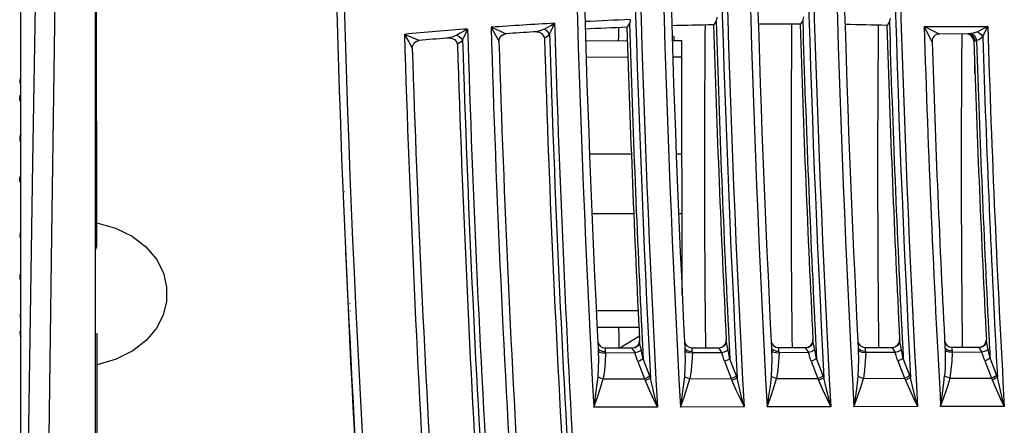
# Model space of a CAD drawing. Extents: x 0 to 420, y 0 to 297.
# Tile 32 of 34: x 264 to 287, y 150 to 159. Entities that reach past the tile are written whole.
import ezdxf

# ---------------------------------------------------------------- set-up
doc = ezdxf.new("R2010")
doc.units = 0
doc.header["$LTSCALE"] = 23.1
doc.layers.get('0').update_dxf_attribs({"linetype": 'CONTINUOUS'})

msp = doc.modelspace()

# ---------------------------------------------------------------- linework, layer by layer
at = {"color": 7, "linetype": 'CONTINUOUS'}
for p, q in [((265.427, 135.71), (265.427, 169.732)), ((265.461, 153.898), (265.43, 169.36)), ((263.677, 135.968), (263.677, 165.172)), ((272.671, 158.833), (272.772, 158.657)), ((273.015, 158.689), (272.671, 158.833)), ((274.702, 159), (274.788, 158.845)), ((274.702, 159), (274.919, 158.905)), ((274.919, 158.905), (275.05, 158.849)), ((278.945, 158.809), (278.996, 158.778)), ((284.853, 159.016), (286.343, 159.019)), ((285.039, 158.661), (284.853, 159.016)), ((285.214, 158.842), (284.853, 159.016)), ((285.886, 158.843), (285.214, 158.842)), ((272.772, 158.657), (272.856, 158.509)), ((276.918, 158.685), (277.899, 158.687)), ((278.949, 158.69), (279.171, 158.69)), ((278.996, 158.69), (278.996, 158.778)), ((279.183, 152.727), (279.171, 158.69)), ((286.028, 158.737), (286.042, 158.674)), ((286.08, 158.687), (286.081, 158.676)), ((286.227, 158.775), (286.184, 158.738)), ((277.912, 158.295), (276.93, 158.293)), ((279.172, 158.298), (278.962, 158.298)), ((286.032, 158.32), (286.033, 157.916)), ((286.046, 157.916), (286.033, 157.916)), ((263.655, 157.718), (263.656, 157.729)), ((263.656, 157.725), (263.655, 157.718)), ((263.655, 157.717), (263.655, 157.718)), ((263.655, 157.717), (263.656, 157.711)), ((263.656, 157.711), (263.657, 157.702)), ((263.657, 157.746), (263.657, 157.741)), ((263.659, 157.757), (263.658, 157.752)), ((263.677, 157.818), (263.673, 157.811)), ((263.677, 157.418), (263.664, 157.406)), ((263.653, 157.278), (263.677, 157.251)), ((263.662, 157.4), (263.664, 157.406)), ((263.677, 157.405), (263.666, 157.396)), ((263.654, 156.396), (263.654, 156.375)), ((263.66, 156.372), (263.654, 156.375)), ((263.656, 156.348), (263.656, 156.347)), ((263.656, 156.347), (263.677, 156.324)), ((263.66, 156.425), (263.658, 156.405)), ((263.658, 156.405), (263.658, 156.394)), ((263.658, 156.394), (263.659, 156.4)), ((263.658, 156.394), (263.658, 156.382)), ((263.658, 156.394), (263.658, 156.394)), ((263.659, 156.394), (263.659, 156.4)), ((263.662, 156.443), (263.66, 156.425)), ((263.667, 156.461), (263.662, 156.443)), ((263.677, 156.486), (263.664, 156.473)), ((263.954, 155.823), (263.847, 148.735)), ((277.992, 156.021), (277.01, 156.019)), ((279.176, 156.023), (279.042, 156.023)), ((263.66, 155.37), (263.677, 155.353)), ((263.677, 155.51), (263.663, 155.496)), ((263.677, 155.448), (263.67, 155.447)), ((271.266, 155.139), (271.261, 155.139)), ((278.048, 154.621), (277.066, 154.619)), ((279.179, 154.623), (279.098, 154.623)), ((263.677, 154.192), (263.663, 154.178)), ((263.663, 154.13), (263.658, 154.129)), ((263.658, 154.129), (263.659, 154.106)), ((263.659, 154.106), (263.66, 154.085)), ((263.663, 154.123), (263.663, 154.118)), ((263.663, 154.121), (263.663, 154.11)), ((263.663, 154.121), (263.663, 154.121)), ((263.663, 154.121), (263.663, 154.118)), ((263.663, 154.11), (263.665, 154.09)), ((263.666, 154.052), (263.677, 154.041)), ((263.677, 153.217), (263.663, 153.201)), ((263.67, 153.074), (263.677, 153.068)), ((263.677, 153.102), (263.674, 153.103)), ((271.395, 152.514), (271.384, 152.514)), ((271.404, 152.339), (271.392, 152.339)), ((278.151, 152.346), (277.169, 152.344)), ((263.674, 152.271), (263.662, 152.26)), ((263.677, 152.285), (263.663, 152.269)), ((263.664, 152.225), (263.666, 152.203)), ((263.666, 152.23), (263.667, 152.221)), ((263.666, 152.23), (263.666, 152.23)), ((263.667, 152.222), (263.667, 152.221)), ((263.671, 152.18), (263.674, 152.167)), ((263.677, 152.165), (263.672, 152.185)), ((263.674, 152.167), (263.677, 152.156)), ((263.675, 152.142), (263.677, 152.139)), ((263.677, 151.881), (263.663, 151.865)), ((278.169, 151.954), (277.188, 151.952)), ((263.663, 151.863), (263.663, 151.865)), ((263.677, 151.738), (263.677, 151.737)), ((265.465, 151.81), (265.427, 151.796)), ((265.497, 135.772), (265.465, 151.81)), ((277.719, 151.477), (278.178, 151.762)), ((278.184, 151.638), (278.183, 151.661)), ((278.244, 151.664), (278.245, 151.641)), ((280.216, 151.642), (280.215, 151.665)), ((280.277, 151.668), (280.278, 151.645)), ((282.248, 151.646), (282.247, 151.67)), ((282.309, 151.673), (282.31, 151.649)), ((284.281, 151.65), (284.28, 151.674)), ((284.341, 151.677), (284.342, 151.653)), ((286.314, 151.654), (286.313, 151.678)), ((286.375, 151.681), (286.376, 151.657)), ((277.378, 151.476), (278.008, 151.478)), ((277.381, 151.436), (277.378, 151.476)), ((277.386, 151.391), (277.381, 151.436)), ((278.076, 151.481), (278.009, 151.466)), ((278.227, 151.421), (278.207, 151.504)), ((279.299, 151.417), (279.357, 151.399)), ((279.41, 151.48), (280.041, 151.482)), ((279.414, 151.44), (279.41, 151.48)), ((279.419, 151.395), (279.414, 151.44)), ((280.109, 151.485), (280.042, 151.47)), ((280.26, 151.425), (280.24, 151.508)), ((281.331, 151.421), (281.389, 151.403)), ((281.442, 151.485), (282.073, 151.486)), ((281.446, 151.444), (281.442, 151.485)), ((281.451, 151.399), (281.446, 151.444)), ((282.141, 151.489), (282.074, 151.474)), ((282.111, 151.414), (282.144, 151.366)), ((282.292, 151.429), (282.272, 151.512)), ((283.364, 151.425), (283.421, 151.407)), ((283.475, 151.489), (284.105, 151.49)), ((283.478, 151.449), (283.475, 151.489)), ((283.483, 151.403), (283.478, 151.449)), ((284.173, 151.493), (284.106, 151.478)), ((284.143, 151.418), (284.177, 151.37)), ((284.324, 151.433), (284.304, 151.516)), ((285.342, 151.487), (285.342, 151.476)), ((285.358, 151.455), (285.342, 151.487)), ((285.342, 151.476), (285.344, 151.442)), ((285.344, 151.442), (285.345, 151.419)), ((285.508, 151.493), (286.139, 151.494)), ((285.512, 151.453), (285.508, 151.493)), ((285.517, 151.407), (285.512, 151.453)), ((286.207, 151.497), (286.14, 151.482)), ((286.177, 151.422), (286.21, 151.374)), ((286.358, 151.437), (286.338, 151.52)), ((277.266, 151.413), (277.322, 151.395)), ((277.322, 151.395), (277.386, 151.391)), ((278.079, 151.358), (277.388, 151.357)), ((278.046, 151.405), (278.079, 151.358)), ((278.423, 150.813), (278.267, 151.219)), ((279.357, 151.399), (279.419, 151.395)), ((280.112, 151.362), (279.421, 151.361)), ((280.079, 151.41), (280.112, 151.362)), ((280.456, 150.817), (280.299, 151.223)), ((281.389, 151.403), (281.451, 151.399)), ((282.144, 151.366), (281.453, 151.365)), ((282.488, 150.822), (282.331, 151.228)), ((283.421, 151.407), (283.483, 151.403)), ((284.177, 151.37), (283.485, 151.369)), ((284.521, 150.826), (284.364, 151.232)), ((285.517, 151.407), (285.452, 151.412)), ((286.21, 151.374), (285.518, 151.373)), ((286.555, 150.83), (286.398, 151.236)), ((278.143, 151.158), (278.3, 150.751)), ((280.176, 151.162), (280.333, 150.756)), ((282.208, 151.166), (282.365, 150.76)), ((284.24, 151.17), (284.397, 150.764)), ((286.274, 151.174), (286.432, 150.768)), ((277.331, 150.75), (278.3, 150.751)), ((279.364, 150.754), (280.333, 150.756)), ((281.396, 150.758), (282.365, 150.76)), ((283.429, 150.762), (284.397, 150.764)), ((285.463, 150.766), (286.432, 150.768)), ((278.6, 150.088), (277.108, 150.085)), ((280.633, 150.092), (279.141, 150.089)), ((282.665, 150.096), (281.173, 150.093)), ((284.698, 150.1), (283.206, 150.097)), ((286.733, 150.104), (285.241, 150.101))]:
    msp.add_line(p, q, dxfattribs=at)
for points in [[(264.188, 169.502), (264.067, 162.745), (263.954, 155.823)], [(264.307, 146.422), (264.408, 154.12), (264.515, 161.817), (264.629, 169.515)], [(275.943, 158.957), (276.018, 158.998), (276.1, 159.045), (276.189, 159.095)], [(276.073, 158.837), (276.108, 158.915), (276.148, 159.001), (276.189, 159.095)], [(277.947, 159.086), (277.916, 159.038), (277.895, 159.009), (277.888, 159)], [(277.947, 159.086), (277.961, 159.115), (277.968, 159.146), (277.97, 159.178)], [(279.976, 159.142), (279.946, 159.095), (279.925, 159.067), (279.917, 159.057)], [(279.976, 159.142), (279.99, 159.172), (279.998, 159.203), (280, 159.234)], [(282.007, 159.155), (281.976, 159.109), (281.955, 159.081), (281.948, 159.072)], [(282.007, 159.155), (282.02, 159.185), (282.028, 159.216), (282.03, 159.247)], [(284.039, 159.126), (284.008, 159.081), (283.987, 159.053), (283.979, 159.044)], [(284.039, 159.126), (284.052, 159.156), (284.06, 159.186), (284.062, 159.217)], [(273.9, 158.815), (273.828, 158.781), (273.747, 158.758), (273.652, 158.743)], [(274.15, 158.959), (274.06, 158.907), (273.977, 158.858), (273.9, 158.815)], [(273.9, 158.815), (273.952, 158.786), (273.999, 158.743), (274.034, 158.696)], [(274.034, 158.696), (274.069, 158.776), (274.108, 158.864), (274.15, 158.959)], [(274.788, 158.845), (274.868, 158.703), (274.881, 158.678), (274.887, 158.669)], [(274.887, 158.669), (274.898, 158.735), (274.932, 158.792), (274.985, 158.831), (275.05, 158.849)], [(275.943, 158.957), (275.871, 158.925), (275.789, 158.903), (275.695, 158.89)], [(275.952, 158.75), (275.939, 158.803), (275.9, 158.847), (275.843, 158.875), (275.774, 158.889), (275.695, 158.89)], [(276.073, 158.837), (276.039, 158.884), (275.993, 158.927), (275.943, 158.957)], [(275.952, 158.75), (275.998, 158.774), (276.038, 158.803), (276.073, 158.837)], [(285.956, 158.851), (285.929, 158.847), (285.906, 158.844), (285.886, 158.843)], [(285.886, 158.843), (285.942, 158.83), (285.992, 158.792), (286.028, 158.737)], [(286.103, 158.895), (286.058, 158.876), (286.009, 158.861), (285.956, 158.851)], [(285.956, 158.851), (286.011, 158.82), (286.056, 158.759), (286.08, 158.687)], [(286.343, 159.019), (286.256, 158.975), (286.176, 158.932), (286.103, 158.895)], [(286.103, 158.895), (286.151, 158.864), (286.195, 158.823), (286.227, 158.775)], [(286.227, 158.775), (286.262, 158.849), (286.301, 158.931), (286.343, 159.019)], [(272.856, 158.509), (272.867, 158.574), (272.9, 158.631), (272.952, 158.671), (273.015, 158.689)], [(273.913, 158.606), (273.899, 158.66), (273.86, 158.704), (273.801, 158.731), (273.732, 158.744), (273.652, 158.743)], [(274.034, 158.696), (273.998, 158.66), (273.958, 158.631), (273.913, 158.606)], [(286.019, 158.674), (286.022, 158.674), (286.029, 158.674), (286.042, 158.674)], [(286.08, 158.687), (286.065, 158.679), (286.052, 158.675), (286.042, 158.674)], [(286.184, 158.738), (286.135, 158.708), (286.08, 158.687)], [(263.66, 157.769), (263.658, 157.756), (263.657, 157.744), (263.656, 157.734), (263.656, 157.725)], [(263.66, 157.761), (263.659, 157.75), (263.658, 157.741), (263.657, 157.733), (263.656, 157.73), (263.656, 157.729)], [(263.657, 157.737), (263.656, 157.734), (263.656, 157.731), (263.656, 157.729)], [(263.657, 157.702), (263.659, 157.692), (263.662, 157.682), (263.666, 157.672), (263.671, 157.662), (263.677, 157.654)], [(263.673, 157.811), (263.668, 157.8), (263.664, 157.789), (263.661, 157.778), (263.66, 157.769)], [(263.661, 157.771), (263.66, 157.767), (263.66, 157.761)], [(263.661, 157.771), (263.661, 157.771), (263.66, 157.771), (263.66, 157.769), (263.66, 157.766)], [(263.677, 157.816), (263.666, 157.795), (263.661, 157.771)], [(263.652, 157.288), (263.652, 157.303), (263.653, 157.323), (263.655, 157.345), (263.658, 157.367), (263.66, 157.386), (263.662, 157.4)], [(263.653, 157.278), (263.652, 157.28), (263.652, 157.288)], [(263.666, 157.396), (263.665, 157.382), (263.664, 157.364), (263.663, 157.343), (263.66, 157.32), (263.658, 157.301), (263.655, 157.286), (263.653, 157.279), (263.653, 157.278)], [(263.664, 157.406), (263.665, 157.404), (263.666, 157.396)], [(263.657, 156.439), (263.655, 156.418), (263.654, 156.396)], [(263.654, 156.375), (263.654, 156.358), (263.656, 156.348)], [(263.664, 156.473), (263.662, 156.469), (263.659, 156.457), (263.657, 156.439)], [(263.658, 156.382), (263.66, 156.368), (263.663, 156.355), (263.668, 156.342), (263.676, 156.328), (263.677, 156.326)], [(263.663, 156.423), (263.663, 156.427), (263.663, 156.43), (263.663, 156.432), (263.662, 156.432), (263.662, 156.431), (263.661, 156.43), (263.661, 156.427), (263.66, 156.423), (263.66, 156.418), (263.659, 156.414), (263.659, 156.409), (263.659, 156.404), (263.659, 156.4)], [(263.663, 156.423), (263.663, 156.415), (263.663, 156.407), (263.661, 156.398), (263.661, 156.393), (263.66, 156.392), (263.659, 156.394)], [(263.677, 156.445), (263.669, 156.437), (263.663, 156.423)], [(263.677, 156.481), (263.676, 156.479), (263.667, 156.461)], [(263.655, 155.419), (263.656, 155.441), (263.657, 155.462), (263.659, 155.48), (263.661, 155.492), (263.663, 155.496)], [(263.66, 155.37), (263.659, 155.372), (263.657, 155.382), (263.656, 155.398), (263.655, 155.419)], [(263.67, 155.447), (263.669, 155.426), (263.668, 155.406), (263.666, 155.388), (263.664, 155.375), (263.662, 155.37), (263.66, 155.37)], [(263.663, 155.496), (263.664, 155.496), (263.666, 155.493), (263.668, 155.482), (263.669, 155.466), (263.67, 155.447)], [(263.677, 154.187), (263.67, 154.173), (263.666, 154.157), (263.663, 154.142)], [(265.46, 154.412), (265.895, 154.286), (266.287, 154.096), (266.612, 153.849), (266.856, 153.56), (267.019, 153.238), (267.097, 152.904), (267.094, 152.567), (267.015, 152.247), (266.859, 151.94), (266.624, 151.658), (266.303, 151.409), (265.91, 151.214), (265.466, 151.083)], [(263.66, 154.166), (263.659, 154.149), (263.658, 154.129)], [(263.663, 154.178), (263.662, 154.175), (263.66, 154.166)], [(263.66, 154.085), (263.662, 154.068), (263.664, 154.056), (263.666, 154.052)], [(263.663, 154.142), (263.663, 154.127), (263.663, 154.121)], [(263.668, 154.109), (263.668, 154.114), (263.668, 154.119), (263.667, 154.123), (263.667, 154.127), (263.666, 154.13), (263.666, 154.133), (263.665, 154.134), (263.665, 154.134), (263.664, 154.132), (263.664, 154.13), (263.663, 154.127), (263.663, 154.123)], [(263.668, 154.109), (263.668, 154.101), (263.667, 154.096), (263.666, 154.094), (263.665, 154.096), (263.664, 154.102), (263.664, 154.109), (263.663, 154.118)], [(263.665, 154.09), (263.668, 154.071), (263.676, 154.051), (263.677, 154.049)], [(263.677, 154.103), (263.674, 154.104), (263.668, 154.11)], [(265.427, 153.779), (265.429, 153.782), (265.442, 153.804), (265.452, 153.831), (265.458, 153.863), (265.461, 153.898)], [(263.66, 153.172), (263.66, 153.188), (263.662, 153.198), (263.663, 153.201)], [(263.67, 153.074), (263.669, 153.078), (263.666, 153.09), (263.664, 153.108), (263.662, 153.129), (263.661, 153.151), (263.66, 153.172)], [(263.663, 153.201), (263.664, 153.201), (263.666, 153.196), (263.669, 153.183), (263.671, 153.164), (263.673, 153.143), (263.674, 153.122), (263.674, 153.103)], [(263.674, 153.103), (263.674, 153.088), (263.673, 153.077), (263.671, 153.074), (263.67, 153.074)], [(263.663, 152.269), (263.662, 152.268), (263.662, 152.26)], [(263.662, 152.26), (263.662, 152.244), (263.664, 152.225)], [(263.677, 152.279), (263.672, 152.266), (263.667, 152.247), (263.666, 152.232), (263.666, 152.23)], [(263.666, 152.23), (263.666, 152.224), (263.667, 152.209), (263.669, 152.193), (263.671, 152.18)], [(263.666, 152.203), (263.668, 152.18), (263.671, 152.161), (263.673, 152.148), (263.675, 152.142)], [(263.672, 152.185), (263.672, 152.187), (263.672, 152.192), (263.671, 152.196), (263.671, 152.201), (263.67, 152.206), (263.67, 152.211), (263.669, 152.216), (263.668, 152.219), (263.668, 152.222), (263.668, 152.223), (263.667, 152.223), (263.667, 152.222)], [(263.67, 152.189), (263.669, 152.196), (263.668, 152.206), (263.667, 152.213), (263.667, 152.221)], [(263.672, 152.185), (263.672, 152.182), (263.671, 152.183), (263.67, 152.189)], [(263.663, 151.865), (263.663, 151.864), (263.664, 151.857), (263.666, 151.844), (263.669, 151.824), (263.671, 151.802), (263.674, 151.779), (263.676, 151.76), (263.677, 151.746), (263.677, 151.738)], [(263.677, 151.737), (263.677, 151.737), (263.676, 151.743), (263.674, 151.755), (263.671, 151.774), (263.669, 151.796), (263.666, 151.819), (263.664, 151.839), (263.663, 151.855), (263.663, 151.863)], [(282.248, 151.646), (282.236, 151.583), (282.198, 151.528), (282.141, 151.489)], [(282.272, 151.512), (282.257, 151.582), (282.248, 151.646)], [(284.281, 151.65), (284.268, 151.587), (284.23, 151.532), (284.173, 151.493)], [(284.304, 151.516), (284.289, 151.586), (284.281, 151.65)], [(286.314, 151.654), (286.302, 151.591), (286.264, 151.536), (286.207, 151.497)], [(286.338, 151.52), (286.323, 151.59), (286.314, 151.654)], [(277.211, 151.471), (277.212, 151.449), (277.213, 151.426), (277.214, 151.403)], [(277.211, 151.471), (277.227, 151.439), (277.266, 151.413)], [(278.008, 151.478), (278.008, 151.476), (278.009, 151.472), (278.009, 151.466)], [(278.009, 151.466), (278.021, 151.442), (278.046, 151.405)], [(278.184, 151.638), (278.171, 151.575), (278.133, 151.52), (278.076, 151.481)], [(278.227, 151.421), (278.189, 151.397), (278.137, 151.375), (278.079, 151.358)], [(278.207, 151.504), (278.192, 151.574), (278.184, 151.638)], [(278.267, 151.219), (278.252, 151.285), (278.239, 151.352), (278.227, 151.421)], [(279.244, 151.475), (279.245, 151.453), (279.246, 151.43), (279.247, 151.407)], [(279.244, 151.475), (279.259, 151.444), (279.299, 151.417)], [(280.041, 151.482), (280.041, 151.48), (280.041, 151.476), (280.042, 151.47)], [(280.042, 151.47), (280.054, 151.446), (280.079, 151.41)], [(280.216, 151.642), (280.204, 151.579), (280.166, 151.524), (280.109, 151.485)], [(280.26, 151.425), (280.221, 151.401), (280.169, 151.379), (280.112, 151.362)], [(280.24, 151.508), (280.225, 151.578), (280.216, 151.642)], [(280.299, 151.223), (280.285, 151.289), (280.272, 151.357), (280.26, 151.425)], [(281.276, 151.479), (281.277, 151.457), (281.278, 151.434), (281.279, 151.411)], [(281.276, 151.479), (281.291, 151.448), (281.331, 151.421)], [(282.073, 151.486), (282.073, 151.484), (282.073, 151.48), (282.074, 151.474)], [(282.074, 151.474), (282.086, 151.45), (282.111, 151.414)], [(282.292, 151.429), (282.254, 151.405), (282.202, 151.383), (282.144, 151.366)], [(282.331, 151.228), (282.317, 151.294), (282.304, 151.361), (282.292, 151.429)], [(283.311, 151.415), (283.315, 151.207), (283.31, 151.005), (283.299, 150.81)], [(283.308, 151.483), (283.309, 151.461), (283.31, 151.438), (283.311, 151.415)], [(283.308, 151.483), (283.323, 151.452), (283.364, 151.425)], [(283.311, 151.415), (283.343, 151.391), (283.408, 151.374), (283.485, 151.369)], [(284.105, 151.49), (284.105, 151.489), (284.106, 151.485), (284.106, 151.478)], [(284.106, 151.478), (284.118, 151.454), (284.143, 151.418)], [(284.324, 151.433), (284.286, 151.409), (284.234, 151.387), (284.177, 151.37)], [(284.364, 151.232), (284.349, 151.298), (284.336, 151.365), (284.324, 151.433)], [(285.345, 151.419), (285.348, 151.211), (285.344, 151.009), (285.333, 150.814)], [(285.518, 151.373), (285.439, 151.379), (285.375, 151.396), (285.345, 151.419)], [(285.452, 151.412), (285.397, 151.429), (285.358, 151.455)], [(286.139, 151.494), (286.139, 151.493), (286.139, 151.489), (286.14, 151.482)], [(286.14, 151.482), (286.152, 151.458), (286.177, 151.422)], [(286.358, 151.437), (286.32, 151.414), (286.268, 151.392), (286.21, 151.374)], [(286.398, 151.236), (286.383, 151.302), (286.37, 151.369), (286.358, 151.437)], [(277.214, 151.403), (277.217, 151.195), (277.213, 150.993), (277.201, 150.798)], [(277.214, 151.403), (277.246, 151.379), (277.31, 151.362), (277.388, 151.357)], [(277.388, 151.357), (277.376, 151.145), (277.358, 150.943), (277.331, 150.75)], [(277.388, 151.357), (277.387, 151.369), (277.387, 151.38), (277.386, 151.391)], [(278.143, 151.158), (278.12, 151.222), (278.099, 151.289), (278.079, 151.358)], [(278.267, 151.219), (278.231, 151.197), (278.189, 151.176), (278.143, 151.158)], [(279.247, 151.407), (279.25, 151.199), (279.246, 150.997), (279.234, 150.802)], [(279.247, 151.407), (279.278, 151.383), (279.343, 151.366), (279.421, 151.361)], [(279.421, 151.361), (279.409, 151.149), (279.391, 150.947), (279.364, 150.754)], [(279.421, 151.361), (279.42, 151.373), (279.42, 151.384), (279.419, 151.395)], [(280.176, 151.162), (280.152, 151.226), (280.131, 151.293), (280.112, 151.362)], [(280.299, 151.223), (280.264, 151.201), (280.222, 151.18), (280.176, 151.162)], [(281.279, 151.411), (281.282, 151.203), (281.278, 151.001), (281.266, 150.806)], [(281.279, 151.411), (281.31, 151.387), (281.375, 151.37), (281.453, 151.365)], [(281.453, 151.365), (281.441, 151.153), (281.423, 150.951), (281.396, 150.758)], [(281.453, 151.365), (281.452, 151.377), (281.452, 151.388), (281.451, 151.399)], [(282.208, 151.166), (282.185, 151.231), (282.163, 151.297), (282.144, 151.366)], [(282.331, 151.228), (282.296, 151.205), (282.254, 151.184), (282.208, 151.166)], [(283.485, 151.369), (283.474, 151.157), (283.456, 150.955), (283.429, 150.762)], [(283.485, 151.369), (283.485, 151.381), (283.484, 151.392), (283.483, 151.403)], [(284.24, 151.17), (284.217, 151.235), (284.196, 151.301), (284.177, 151.37)], [(284.364, 151.232), (284.329, 151.209), (284.286, 151.188), (284.24, 151.17)], [(285.463, 150.766), (285.49, 150.959), (285.507, 151.161), (285.518, 151.373)], [(285.518, 151.373), (285.518, 151.396), (285.517, 151.407)], [(286.274, 151.174), (286.251, 151.239), (286.23, 151.306), (286.21, 151.374)], [(286.398, 151.236), (286.363, 151.213), (286.32, 151.192), (286.274, 151.174)], [(277.201, 150.798), (277.175, 150.571), (277.143, 150.333), (277.108, 150.085)], [(277.108, 150.085), (277.194, 150.32), (277.269, 150.542), (277.331, 150.75)], [(277.331, 150.75), (277.283, 150.763), (277.238, 150.779), (277.201, 150.798)], [(278.423, 150.813), (278.388, 150.791), (278.346, 150.77), (278.3, 150.751)], [(278.3, 150.751), (278.305, 150.738), (278.311, 150.724), (278.316, 150.711)], [(278.44, 150.769), (278.405, 150.748), (278.362, 150.728), (278.316, 150.711)], [(278.44, 150.769), (278.434, 150.784), (278.423, 150.813)], [(278.6, 150.088), (278.551, 150.287), (278.492, 150.532), (278.44, 150.769)], [(279.234, 150.802), (279.208, 150.575), (279.176, 150.337), (279.141, 150.089)], [(279.141, 150.089), (279.227, 150.324), (279.302, 150.546), (279.364, 150.754)], [(279.364, 150.754), (279.316, 150.767), (279.271, 150.783), (279.234, 150.802)], [(280.456, 150.817), (280.421, 150.795), (280.379, 150.774), (280.333, 150.756)], [(280.333, 150.756), (280.338, 150.742), (280.344, 150.728), (280.349, 150.715)], [(280.473, 150.773), (280.438, 150.752), (280.395, 150.732), (280.349, 150.715)], [(280.473, 150.773), (280.467, 150.788), (280.456, 150.817)], [(280.633, 150.092), (280.583, 150.292), (280.525, 150.536), (280.473, 150.773)], [(281.266, 150.806), (281.241, 150.579), (281.208, 150.341), (281.173, 150.093)], [(281.173, 150.093), (281.259, 150.328), (281.334, 150.551), (281.396, 150.758)], [(281.396, 150.758), (281.348, 150.771), (281.303, 150.787), (281.266, 150.806)], [(282.488, 150.822), (282.453, 150.799), (282.411, 150.778), (282.365, 150.76)], [(282.365, 150.76), (282.37, 150.746), (282.376, 150.732), (282.381, 150.719)], [(282.505, 150.777), (282.47, 150.756), (282.427, 150.736), (282.381, 150.719)], [(282.505, 150.777), (282.499, 150.792), (282.488, 150.822)], [(282.665, 150.096), (282.616, 150.296), (282.557, 150.54), (282.505, 150.777)], [(283.299, 150.81), (283.273, 150.583), (283.241, 150.345), (283.206, 150.097)], [(283.206, 150.097), (283.292, 150.332), (283.367, 150.555), (283.429, 150.762)], [(283.429, 150.762), (283.38, 150.775), (283.335, 150.792), (283.299, 150.81)], [(284.521, 150.826), (284.486, 150.803), (284.443, 150.782), (284.397, 150.764)], [(284.397, 150.764), (284.403, 150.75), (284.409, 150.737), (284.414, 150.723)], [(284.537, 150.781), (284.502, 150.76), (284.46, 150.74), (284.414, 150.723)], [(284.414, 150.723), (284.507, 150.505), (284.611, 150.281), (284.698, 150.1)], [(284.537, 150.781), (284.532, 150.796), (284.521, 150.826)], [(284.698, 150.1), (284.649, 150.3), (284.59, 150.544), (284.537, 150.781)], [(285.241, 150.101), (285.276, 150.349), (285.308, 150.587), (285.333, 150.814)], [(285.241, 150.101), (285.326, 150.334), (285.401, 150.557), (285.463, 150.766)], [(285.463, 150.766), (285.415, 150.779), (285.37, 150.796), (285.333, 150.814)], [(286.555, 150.83), (286.52, 150.807), (286.478, 150.786), (286.432, 150.768)], [(286.432, 150.768), (286.437, 150.754), (286.443, 150.741), (286.448, 150.727)], [(286.572, 150.786), (286.537, 150.765), (286.494, 150.744), (286.448, 150.727)], [(286.448, 150.727), (286.541, 150.509), (286.645, 150.285), (286.733, 150.104)], [(286.572, 150.786), (286.566, 150.801), (286.555, 150.83)], [(286.733, 150.104), (286.683, 150.304), (286.625, 150.548), (286.572, 150.786)], [(278.316, 150.711), (278.409, 150.492), (278.513, 150.269), (278.6, 150.088)], [(280.349, 150.715), (280.442, 150.496), (280.546, 150.273), (280.633, 150.092)], [(282.381, 150.719), (282.474, 150.501), (282.578, 150.277), (282.665, 150.096)]]:
    msp.add_lwpolyline(points, dxfattribs=at)
for centre, radius, start, end in [((656.098, 170.507), 379.54, 179.94216, 183.08446), ((656.098, 170.508), 378.05, 179.94152, 183.09623), ((656.098, 170.515), 377.51, 179.94235, 183.10157), ((656.098, 170.512), 376.02, 179.94122, 183.11297), ((656.098, 170.507), 375.48, 179.9403, 183.11661), ((656.098, 170.504), 373.99, 179.93912, 183.1281), ((656.098, 170.507), 373.45, 179.93934, 183.13294), ((656.098, 170.505), 371.96, 179.93823, 183.14463), ((656.098, 170.508), 378.174, 180.0439, 182.99188), ((656.098, 170.512), 376.144, 180.04415, 183.00804), ((656.098, 170.504), 374.114, 180.04261, 183.02259), ((656.098, 170.505), 372.084, 180.04229, 183.03854), ((655.923, 170.507), 385, 180.11513, 185.17415), ((655.923, 170.612), 384.825, 180.11513, 187.30319), ((656.098, 170.507), 379.365, 180.15244, 182.87629), ((656.098, 170.515), 377.335, 180.15376, 182.89228), ((656.098, 170.507), 375.305, 180.15307, 182.9062), ((656.098, 170.507), 373.275, 180.15306, 182.9214), ((281.64, 61.948), 97.3, 93.21155, 94.08944), ((656.098, 170.508), 380.08, 181.72072, 183.51479), ((281.64, 61.948), 97.3, 92.16174, 92.79041), ((656.098, 170.508), 378.323, 181.7301, 182.85495), ((281.64, 61.948), 97.125, 91.01651, 91.5946), ((652.348, 155.73), 372.645, 179.48899, 180.65328), ((656.098, 170.512), 376.355, 181.7441, 182.87034), ((656.098, 170.512), 376.293, 181.73155, 182.87037), ((281.64, 61.948), 97.125, 89.81876, 90.39706), ((652.348, 155.73), 370.615, 179.48336, 180.65623), ((656.098, 170.504), 374.325, 181.75014, 182.88413), ((656.098, 170.504), 374.263, 181.73771, 182.88416), ((281.64, 61.948), 97.125, 88.62002, 89.19881), ((652.348, 155.73), 368.585, 179.48406, 180.65921), ((656.098, 170.505), 372.295, 181.76402, 182.89931), ((656.098, 170.505), 372.233, 181.75171, 182.89933), ((281.64, 61.948), 97.3, 94.41535, 95.28926), ((656.093, 170.508), 383.6, 181.74401, 183.52369), ((656.083, 170.584), 382.11, 181.7434, 183.52881), ((656.098, 170.508), 381.57, 181.72824, 183.51586), ((281.64, 61.948), 97.125, 93.50947, 93.89088), ((656.098, 170.508), 380.204, 181.75904, 183.47742), ((281.64, 61.948), 97.125, 92.21414, 92.79231), ((652.348, 155.73), 374.675, 179.50115, 179.54779), ((656.098, 170.508), 378.385, 181.74278, 182.85493), ((656.089, 170.707), 371.42, 181.80372, 183.1803), ((285.214, 158.667), 0.175, 90.1151, 181.8594), ((652.348, 155.73), 366.625, 179.51331, 180.66212), ((285.844, 158.668), 0.175, 1.8645, 90.1151), ((656.088, 170.721), 369.93, 181.81265, 183.19478), ((281.64, 61.948), 97.125, 94.71777, 95.09477), ((656.083, 170.584), 382.358, 181.79521, 183.48097), ((656.083, 170.584), 382.234, 181.78231, 183.4925), ((656.098, 170.508), 381.395, 181.77881, 183.46265), ((656.098, 170.508), 380.328, 181.77161, 183.46539), ((656.089, 170.707), 371.245, 181.85938, 182.96933), ((656.088, 170.721), 370.265, 181.86447, 182.94804), ((656.088, 170.721), 370.203, 181.86444, 182.94806), ((656.088, 170.721), 370.054, 181.84984, 183.08807), ((656.093, 170.508), 383.425, 181.79328, 183.46949), ((655.923, 170.612), 385, 182.5113, 187.35565), ((652.348, 155.73), 374.675, 180.57757, 180.65037), ((278.008, 151.653), 0.175, 270.1151, 2.8549), ((280.04, 151.657), 0.175, 270.1151, 2.8703), ((656.098, 170.512), 376.293, 182.87398, 182.9382), ((282.072, 151.661), 0.175, 270.1151, 2.8841), ((656.098, 170.504), 374.263, 182.88779, 182.95236), ((283.474, 151.664), 0.175, 186.2436, 270.1154), ((284.105, 151.665), 0.175, 270.1151, 2.8993), ((656.098, 170.505), 372.233, 182.90299, 182.96792), ((285.508, 151.668), 0.175, 182.9404, 270.115), ((286.138, 151.669), 0.175, 270.1151, 2.948), ((656.088, 170.721), 370.203, 182.95173, 183.01704), ((277.377, 151.651), 0.175, 186.1467, 270.1154), ((656.098, 170.508), 378.323, 182.85855, 182.92242), ((279.41, 151.655), 0.175, 186.1796, 270.1154), ((281.442, 151.66), 0.175, 186.2108, 270.1154)]:
    msp.add_arc(centre, radius, start, end, dxfattribs=at)

doc.saveas('drawing.dxf')
